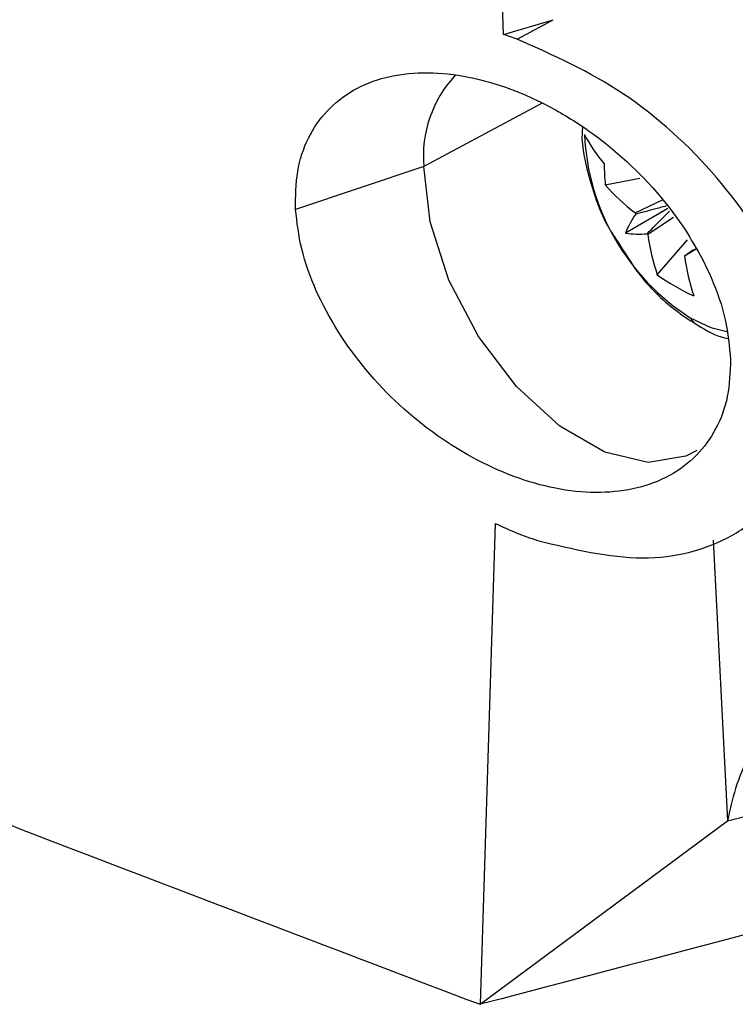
# Model space of a CAD drawing. Header units: millimetres. Extents: x 12 to 1209, y -252 to 1182.
# Tile 137 of 162: x 925 to 939, y 706 to 726. Entities that reach past the tile are written whole.
import ezdxf

# ---------------------------------------------------------------- set-up
doc = ezdxf.new("R2010")
doc.units = ezdxf.units.MM

msp = doc.modelspace()

# ---------------------------------------------------------------- linework, layer by layer
at = {"color": 7, "linetype": 'Continuous', "lineweight": 25}
for p, q in [((934.127, 725.679), (935.114, 725.974)), ((934.398, 725.59), (935.114, 725.974)), ((934.894, 724.317), (932.545, 723.053)), ((932.545, 723.053), (929.996, 722.203)), ((936.15, 722.693), (936.84, 722.827)), ((936.748, 722.133), (937.286, 722.395)), ((937.396, 722.219), (936.552, 721.731)), ((937.506, 722.044), (936.998, 721.701)), ((937.184, 720.902), (937.786, 721.596)), ((937.965, 721.422), (937.741, 721.283)), ((937.726, 721.281), (937.907, 721.403)), ((933.963, 715.96), (933.664, 706.402)), ((938.298, 715.63), (938.579, 710.047)), ((933.664, 706.402), (938.579, 710.047))]:
    msp.add_line(p, q, dxfattribs=at)
at = {"color": 7, "linetype": 'Continuous', "lineweight": 25, "flags": 128}
for points in [[(937.973, 717.413), (937.754, 717.299), (937.001, 717.174), (936.141, 717.379), (935.245, 717.896), (934.385, 718.684), (933.632, 719.679), (933.045, 720.799), (932.673, 721.955), (932.545, 723.053)], [(937.84, 720.048), (938.25, 719.857), (938.566, 719.778)]]:
    msp.add_lwpolyline(points, dxfattribs=at)
at = {"color": 7, "linetype": 'Continuous', "lineweight": 25}
for centre, radius, start, end in [((934.891, 723.259), 2.355, 136.9012, 185.0109), ((938.355, 725.038), 2.944, 207.2634, 220.8988), ((940.302, 723.897), 4.569, 182.6055, 237.3945), ((940.334, 723.108), 4.204, 179.9747, 185.661), ((939.154, 725.299), 3.977, 220.9442, 232.7797), ((938.171, 721.097), 1.739, 144.3739, 158.6072), ((938.284, 722.742), 1.652, 201.6262, 202.4758), ((936.812, 723.451), 1.739, 261.4078, 275.6387), ((938.292, 722.726), 1.652, 217.5244, 218.374), ((940.944, 722.201), 3.977, 187.2229, 199.0575), ((937.684, 721.672), 0.394, 276.1724, 278.383), ((941.672, 721.781), 3.977, 187.2229, 199.0575), ((939.699, 724.418), 4.322, 234.4199, 245.5855), ((938.228, 720.293), 0.459, 212.2809, 239.7497)]:
    msp.add_arc(centre, radius, start, end, dxfattribs=at)
for points, knots in [([(934.127, 725.679), (933.817, 734.361), (933.186, 752.009), (932.606, 779.135), (932.483, 797.662), (932.42, 807.07)], [0, 0, 0, 0, 0.322772, 0.656099, 1, 1, 1, 1]), ([(795.483, 786.172), (798.97, 783.053), (805.942, 776.817), (817.413, 767.761), (829.588, 758.951), (842.519, 750.424), (856.152, 742.202), (870.457, 734.303), (885.393, 726.748), (900.922, 719.566), (916.969, 712.735), (928.097, 708.514), (933.664, 706.402)], [0, 0, 0, 0, 0.100134, 0.200166, 0.300316, 0.400398, 0.50052, 0.600592, 0.70062, 0.800561, 0.90023, 1, 1, 1, 1]), ([(934.398, 725.59), (934.348, 725.607), (934.257, 725.638), (934.167, 725.667), (934.127, 725.679)], [0, 0, 0, 0, 0.559208, 1, 1, 1, 1]), ([(934.803, 715.621), (935.515, 715.45), (936.94, 715.108), (938.465, 715.523), (939.377, 716.207), (939.883, 716.903), (940.178, 717.751), (940.247, 718.716), (940.086, 719.753), (939.583, 721.167), (938.452, 722.89), (936.554, 724.625), (935.117, 725.268), (934.398, 725.59)], [0, 0, 0, 0, 0.12466, 0.249232, 0.312026, 0.374435, 0.437319, 0.500186, 0.562705, 0.625565, 0.750319, 0.875159, 1, 1, 1, 1]), ([(929.996, 722.203), (929.999, 722.46), (930.003, 722.974), (930.227, 723.635), (930.603, 724.186), (931.299, 724.732), (932.485, 725.03), (933.641, 724.822), (934.292, 724.587), (934.574, 724.477), (935.1, 724.232), (936.098, 723.621), (937.33, 722.494), (938.185, 721.124), (938.568, 720.011), (938.616, 719.479), (938.64, 719.217)], [0, 0, 0, 0, 0.062752, 0.125348, 0.187143, 0.250781, 0.375452, 0.500109, 0.507695, 0.52073, 0.56294, 0.62538, 0.750009, 0.874648, 0.938235, 1, 1, 1, 1]), ([(935.698, 723.841), (935.695, 723.802), (935.664, 723.457), (935.844, 722.756), (936.09, 722.011), (936.339, 721.65), (936.387, 721.581)], [0, 0, 0, 0, 0.052379, 0.46665, 0.898471, 1, 1, 1, 1]), ([(938.64, 719.217), (938.63, 718.968), (938.611, 718.467), (938.37, 717.825), (937.981, 717.289), (937.277, 716.759), (936.093, 716.47), (934.44, 716.762), (932.777, 717.632), (931.329, 718.964), (930.48, 720.317), (930.087, 721.417), (930.026, 721.944), (929.996, 722.203)], [0, 0, 0, 0, 0.0625036, 0.1253152, 0.1867758, 0.250605, 0.3753426, 0.5001546, 0.6249921, 0.7497843, 0.8745279, 0.938285, 1, 1, 1, 1]), ([(937.364, 722.271), (937.283, 722.249), (937.079, 722.193), (936.879, 722.141), (936.758, 722.11)], [0, 0, 0, 0, 0.3934209, 1, 1, 1, 1]), ([(936.983, 721.72), (937.095, 721.834), (937.241, 721.983), (937.392, 722.133), (937.428, 722.168)], [0, 0, 0, 0, 0.7664544, 1, 1, 1, 1]), ([(936.387, 721.581), (936.531, 721.346), (936.868, 720.797), (937.448, 720.245), (937.865, 719.98), (937.997, 719.896)], [0, 0, 0, 0, 0.338372, 0.790017, 1, 1, 1, 1]), ([(937.997, 719.896), (938.168, 719.794), (938.357, 719.68), (938.563, 719.643), (938.583, 719.64)], [0, 0, 0, 0, 0.904101, 1, 1, 1, 1]), ([(938.579, 710.047), (942.804, 711.109), (951.256, 713.234), (958.971, 716.37), (962.83, 717.938)], [0, 0, 0, 0, 0.499899, 1, 1, 1, 1]), ([(933.963, 715.96), (934.103, 715.897), (934.382, 715.77), (934.663, 715.671), (934.803, 715.621)], [0, 0, 0, 0, 0.499908, 1, 1, 1, 1]), ([(963.528, 715.425), (960.856, 714.49), (955.511, 712.619), (945.625, 709.539), (938.201, 707.592), (933.664, 706.402)], [0, 0, 0, 0, 0.280065, 0.560005, 1, 1, 1, 1]), ([(939.666, 712.555), (939.537, 712.36), (939.342, 712.068), (939.187, 711.751), (939.123, 711.618), (939.073, 711.513), (938.933, 711.2), (938.72, 710.696), (938.626, 710.263), (938.579, 710.047)], [0, 0, 0, 0, 0.249678, 0.374697, 0.378435, 0.40983, 0.500027, 0.750207, 1, 1, 1, 1])]:
    msp.add_open_spline(points, degree=3, knots=knots, dxfattribs=at)

doc.saveas('drawing.dxf')
